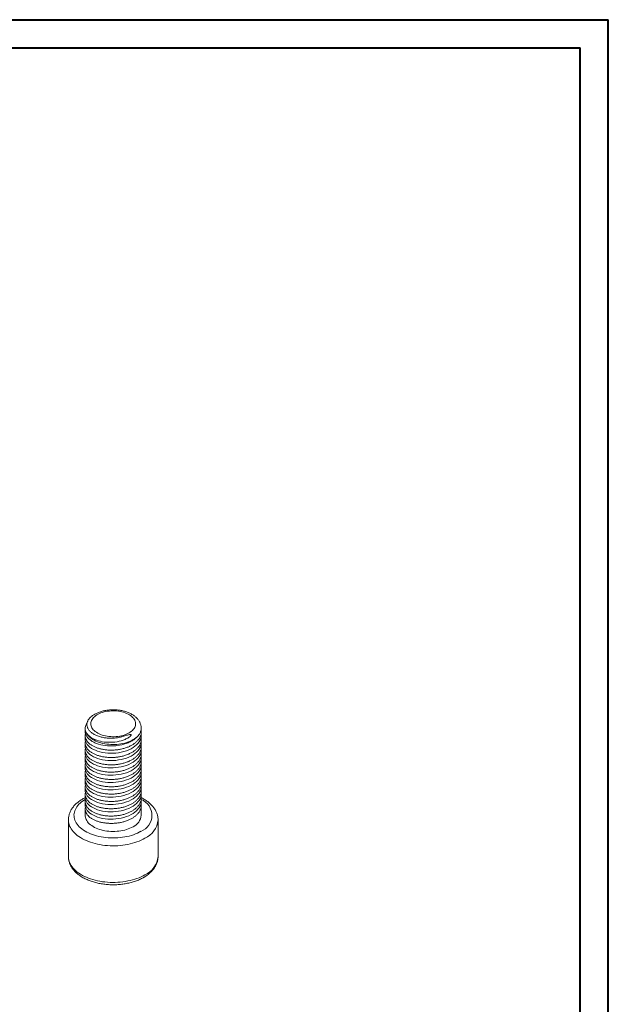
# Model space of a CAD drawing. Header units: millimetres. Extents: x 0 to 210, y 0 to 297.
# Tile 3 of 3: x 105 to 210, y 122 to 297. Entities that reach past the tile are written whole.
import ezdxf

# ---------------------------------------------------------------- set-up
doc = ezdxf.new("R2010")
doc.units = ezdxf.units.MM

msp = doc.modelspace()

# ---------------------------------------------------------------- linework, layer by layer
at = {"color": 7, "linetype": 'Continuous', "lineweight": 40}
for p, q in [((0.08, 297.21), (210.08, 297.21)), ((210.08, 0.21), (210.08, 297.21)), ((210.08, 292.21), (210.08, 297.21)), ((10.08, 292.21), (205.08, 292.21)), ((205.08, 5.21), (205.08, 292.21))]:
    msp.add_line(p, q, dxfattribs=at)
at = {"color": 7, "linetype": 'Continuous', "lineweight": 15}
for p, q in [((116.76, 170.79), (116.76, 170.24)), ((116.76, 169.48), (116.76, 168.94)), ((126.76, 169.59), (126.76, 170.14)), ((126.76, 168.28), (126.76, 168.83)), ((116.76, 168.18), (116.76, 167.63)), ((116.76, 166.87), (116.76, 166.32)), ((126.76, 166.98), (126.76, 167.53)), ((116.76, 165.57), (116.76, 165.02)), ((126.76, 165.67), (126.76, 166.22)), ((116.76, 164.26), (116.76, 163.71)), ((126.76, 164.36), (126.76, 164.91)), ((126.76, 163.06), (126.76, 163.61)), ((116.76, 162.95), (116.76, 162.4)), ((116.76, 161.65), (116.76, 161.1)), ((126.76, 161.75), (126.76, 162.3)), ((116.76, 160.34), (116.76, 159.79)), ((126.76, 160.44), (126.76, 160.99)), ((116.76, 159.03), (116.76, 158.48)), ((126.76, 159.14), (126.76, 159.69)), ((126.76, 157.83), (126.76, 158.38)), ((116.76, 157.73), (116.76, 157.18)), ((116.76, 156.42), (116.76, 155.3)), ((126.76, 155.3), (126.76, 157.07)), ((113.76, 154.48), (113.76, 147.95)), ((129.76, 147.95), (129.76, 154.48))]:
    msp.add_line(p, q, dxfattribs=at)
at = {"color": 7, "linetype": 'Continuous', "lineweight": 15, "flags": 128}
for points in [[(124.59, 169.99), (124.81, 170.13), (125.01, 170.28), (125.19, 170.44), (125.35, 170.6), (125.48, 170.78), (125.59, 170.95), (125.67, 171.14), (125.73, 171.32), (125.75, 171.51), (125.76, 171.7), (125.74, 171.88), (125.69, 172.07), (125.61, 172.25), (125.51, 172.43), (125.38, 172.61), (125.23, 172.77), (125.06, 172.93), (124.86, 173.08), (124.65, 173.23), (124.41, 173.36), (124.16, 173.47), (123.89, 173.58), (123.61, 173.68), (123.31, 173.76), (123, 173.82), (122.69, 173.87), (122.37, 173.91), (122.05, 173.93), (121.72, 173.94), (121.39, 173.93), (121.07, 173.9), (120.75, 173.86), (120.44, 173.81), (120.14, 173.74), (119.84, 173.65), (119.56, 173.56), (119.3, 173.45), (119.05, 173.32), (118.82, 173.19), (118.61, 173.05), (118.42, 172.89), (118.25, 172.73), (118.1, 172.56), (117.98, 172.39), (117.89, 172.21), (117.82, 172.02), (117.78, 171.84), (117.76, 171.65), (117.77, 171.46), (117.81, 171.27), (117.87, 171.09), (117.96, 170.91), (118.07, 170.73), (118.21, 170.56), (118.37, 170.4), (118.56, 170.24), (118.76, 170.1), (118.99, 169.96), (119.23, 169.84), (119.5, 169.72), (119.77, 169.62), (120.06, 169.54), (120.36, 169.46), (120.67, 169.4), (120.99, 169.36), (121.31, 169.33), (121.64, 169.32), (121.96, 169.32), (122.29, 169.34), (122.61, 169.37), (122.93, 169.42), (123.23, 169.48), (123.53, 169.56), (123.82, 169.65), (124.09, 169.75), (124.35, 169.87), (124.59, 169.99)], [(126.35, 169.66), (126.19, 169.47), (126.01, 169.29), (125.8, 169.11), (125.58, 168.94), (125.33, 168.79), (125.06, 168.64), (124.78, 168.51), (124.48, 168.39), (124.16, 168.28), (123.84, 168.18), (123.5, 168.1), (123.15, 168.04), (122.79, 167.99), (122.43, 167.95), (122.07, 167.93), (121.7, 167.92), (121.33, 167.93), (120.97, 167.96), (120.61, 168), (120.26, 168.06), (119.91, 168.13), (119.58, 168.21), (119.25, 168.31), (118.94, 168.43), (118.65, 168.55), (118.37, 168.69), (118.11, 168.84), (117.87, 169), (117.65, 169.17), (117.45, 169.35), (117.28, 169.53), (117.13, 169.73), (117, 169.92), (116.9, 170.13), (116.83, 170.34), (116.78, 170.55)], [(116.76, 155.3), (116.77, 155.17), (116.79, 154.96), (116.85, 154.75), (116.93, 154.55), (117.04, 154.35), (117.17, 154.15), (117.32, 153.97), (117.5, 153.79), (117.7, 153.61), (117.92, 153.45), (118.16, 153.29), (118.42, 153.15), (118.7, 153.01), (118.99, 152.89), (119.3, 152.78), (119.62, 152.69), (119.95, 152.6), (120.29, 152.54), (120.64, 152.48), (121, 152.44), (121.35, 152.42), (121.72, 152.41), (122.08, 152.41), (122.44, 152.44), (122.79, 152.47), (123.14, 152.52), (123.48, 152.59), (123.82, 152.66), (124.14, 152.76), (124.45, 152.86), (124.75, 152.98), (125.03, 153.11), (125.3, 153.25)]]:
    msp.add_lwpolyline(points, dxfattribs=at)
at = {"color": 8, "linetype": 'Continuous', "lineweight": 15, "flags": 128}
for points in [[(116.8, 158.14), (116.66, 158.06), (116.38, 157.88), (116.12, 157.69), (115.87, 157.48), (115.65, 157.27), (115.46, 157.05), (115.28, 156.83), (115.13, 156.6), (115.01, 156.36), (114.91, 156.12), (114.83, 155.88), (114.78, 155.63), (114.76, 155.39), (114.77, 155.14), (114.79, 154.9), (114.85, 154.65), (114.93, 154.41), (115.04, 154.17), (115.17, 153.94), (115.32, 153.71), (115.5, 153.48), (115.71, 153.27), (115.93, 153.06), (116.18, 152.86), (116.45, 152.66), (116.74, 152.48), (117.04, 152.31), (117.37, 152.15), (117.71, 152), (118.06, 151.86), (118.43, 151.74), (118.81, 151.63), (119.21, 151.53), (119.61, 151.45), (120.02, 151.38), (120.43, 151.33), (120.86, 151.29), (121.28, 151.26), (121.71, 151.25), (122.13, 151.26), (122.56, 151.28), (122.98, 151.32), (123.4, 151.37), (123.81, 151.43), (124.22, 151.51), (124.61, 151.6), (125, 151.71), (125.37, 151.83), (125.73, 151.97), (126.07, 152.11), (126.4, 152.27), (126.71, 152.44)], [(127.42, 151.21), (127.08, 151.03), (126.74, 150.86), (126.37, 150.7), (125.99, 150.56), (125.59, 150.43), (125.19, 150.31), (124.77, 150.2), (124.34, 150.11), (123.9, 150.03), (123.46, 149.97), (123.01, 149.92), (122.56, 149.88), (122.1, 149.86), (121.65, 149.86), (121.19, 149.87), (120.73, 149.9), (120.28, 149.94), (119.84, 150), (119.4, 150.07), (118.96, 150.15), (118.54, 150.25), (118.13, 150.36), (117.73, 150.49), (117.34, 150.63), (116.97, 150.78), (116.61, 150.95), (116.27, 151.12), (115.94, 151.31), (115.64, 151.5), (115.36, 151.71), (115.09, 151.93), (114.85, 152.15), (114.63, 152.38), (114.44, 152.62), (114.26, 152.86), (114.12, 153.11), (113.99, 153.37), (113.9, 153.63), (113.83, 153.89), (113.78, 154.15), (113.76, 154.41), (113.76, 154.48)], [(113.76, 147.95), (113.76, 147.88), (113.78, 147.62), (113.83, 147.35), (113.9, 147.09), (113.99, 146.84), (114.12, 146.58), (114.26, 146.33), (114.44, 146.09), (114.63, 145.85), (114.85, 145.62), (115.09, 145.39), (115.36, 145.18), (115.64, 144.97), (115.94, 144.78), (116.27, 144.59), (116.61, 144.41), (116.97, 144.25), (117.34, 144.1), (117.73, 143.96), (118.13, 143.83), (118.54, 143.72), (118.96, 143.62), (119.4, 143.53), (119.84, 143.46), (120.28, 143.41), (120.73, 143.37), (121.19, 143.34), (121.65, 143.33), (122.1, 143.33), (122.56, 143.35), (123.01, 143.39), (123.46, 143.43), (123.9, 143.5), (124.34, 143.58), (124.77, 143.67), (125.19, 143.77), (125.59, 143.89), (125.99, 144.03), (126.37, 144.17), (126.74, 144.33), (127.08, 144.5), (127.42, 144.68)]]:
    msp.add_lwpolyline(points, dxfattribs=at)
at = {"color": 8, "linetype": 'Continuous', "lineweight": 15}
for centre, radius, start, end in [((125.61, 155.29), 3.06, 291.0415, 67.9457), ((125.76, 154.87), 4.02, 294.3273, 354.4536), ((125.76, 148.34), 4.02, 294.3369, 354.343)]:
    msp.add_arc(centre, radius, start, end, dxfattribs=at)
at = {"color": 7, "linetype": 'Continuous', "lineweight": 15}
msp.add_arc((124.3, 155.52), 2.47, 293.8101, 354.8697, dxfattribs=at)
for points, knots in [([(126.73, 171.16), (126.73, 171.18), (126.72, 171.27), (126.68, 171.44), (126.6, 171.67), (126.51, 171.89), (126.39, 172.1), (126.25, 172.31), (126.09, 172.51), (125.91, 172.7), (125.7, 172.89), (125.48, 173.06), (125.24, 173.22), (124.98, 173.38), (124.7, 173.51), (124.41, 173.64), (124.11, 173.75), (123.8, 173.85), (123.48, 173.93), (123.15, 174), (122.82, 174.05), (122.48, 174.09), (122.14, 174.11), (121.8, 174.12), (121.46, 174.12), (121.12, 174.1), (120.78, 174.06), (120.44, 174.01), (120.12, 173.95), (119.79, 173.87), (119.48, 173.77), (119.18, 173.66), (118.88, 173.54), (118.6, 173.4), (118.33, 173.25), (118.08, 173.09), (117.91, 172.96), (117.83, 172.89), (117.82, 172.88)], [0, 0, 0, 0, 0.006107, 0.031969, 0.057979, 0.084265, 0.11094, 0.138093, 0.16578, 0.194017, 0.222772, 0.251969, 0.281502, 0.311257, 0.341126, 0.371016, 0.400865, 0.430646, 0.460349, 0.489975, 0.519532, 0.549033, 0.578495, 0.607936, 0.637374, 0.666826, 0.696308, 0.725839, 0.75544, 0.785127, 0.81492, 0.844829, 0.874862, 0.905014, 0.935266, 0.96557, 0.995827, 1, 1, 1, 1]), ([(117.82, 172.88), (117.76, 172.83), (117.62, 172.71), (117.46, 172.52), (117.31, 172.32), (117.2, 172.11), (117.12, 171.9), (117.08, 171.68), (117.06, 171.46), (117.08, 171.24), (117.14, 171.03), (117.23, 170.81), (117.35, 170.61), (117.5, 170.41), (117.68, 170.22), (117.89, 170.04), (118.13, 169.88), (118.39, 169.72), (118.67, 169.58), (118.97, 169.45), (119.3, 169.34), (119.64, 169.25), (119.99, 169.17), (120.35, 169.11), (120.71, 169.07), (121.07, 169.05), (121.44, 169.04), (121.81, 169.06), (122.18, 169.09), (122.54, 169.14), (122.97, 169.22), (123.44, 169.34), (123.77, 169.47), (123.93, 169.54)], [0, 0, 0, 0, 0.028701, 0.06081, 0.09292, 0.125494, 0.15855, 0.190435, 0.222319, 0.254663, 0.287494, 0.319019, 0.350543, 0.382536, 0.415013, 0.445954, 0.476895, 0.50851, 0.540124, 0.570938, 0.601752, 0.633284, 0.664816, 0.694562, 0.724309, 0.754706, 0.785102, 0.814739, 0.844372, 0.874708, 0.905043, 0.952039, 1, 1, 1, 1]), ([(117.09, 171.74), (117.03, 171.66), (116.9, 171.46), (116.79, 171.14), (116.75, 170.82), (116.77, 170.63), (116.78, 170.55)], [0, 0, 0, 0, 0.227167, 0.515357, 0.798604, 1, 1, 1, 1]), ([(116.81, 169.86), (116.81, 169.85), (116.76, 169.73), (116.75, 169.48), (116.79, 169.14), (116.92, 168.79), (117.13, 168.46), (117.42, 168.14), (117.79, 167.86), (118.21, 167.6), (118.7, 167.38), (119.25, 167.2), (119.84, 167.06), (120.47, 166.96), (121.11, 166.92), (121.76, 166.92), (122.41, 166.97), (123.05, 167.07), (123.68, 167.22), (124.27, 167.42), (124.82, 167.65), (125.31, 167.93), (125.73, 168.24), (126.1, 168.58), (126.39, 168.95), (126.61, 169.34), (126.73, 169.74), (126.78, 170.14), (126.74, 170.4), (126.72, 170.53)], [0, 0, 0, 0, 0.003699, 0.041514, 0.07933, 0.117805, 0.156619, 0.195433, 0.233908, 0.271724, 0.309539, 0.348015, 0.386829, 0.425643, 0.464118, 0.501933, 0.539749, 0.578224, 0.617038, 0.655852, 0.694328, 0.732143, 0.769959, 0.808434, 0.847248, 0.886062, 0.924537, 0.962353, 1, 1, 1, 1]), ([(123.93, 169.54), (124.18, 169.59), (124.41, 169.65), (124.7, 169.7), (124.76, 169.71), (124.85, 169.71), (124.89, 169.71), (124.93, 169.69), (124.94, 169.68), (124.95, 169.65), (124.95, 169.63), (124.94, 169.57), (124.9, 169.53), (124.83, 169.44), (124.8, 169.4), (124.59, 169.22), (124.4, 169.1), (123.99, 168.88), (123.77, 168.78), (123.08, 168.54), (122.58, 168.42), (121.56, 168.31), (121.04, 168.3), (120.05, 168.37), (119.57, 168.46), (118.7, 168.71), (118.3, 168.88), (117.63, 169.28), (117.36, 169.51), (116.96, 170), (116.83, 170.27), (116.78, 170.55)], [0, 0, 0, 0, 0.0625, 0.0625, 0.078125, 0.078125, 0.085938, 0.085938, 0.089844, 0.089844, 0.09375, 0.09375, 0.109375, 0.109375, 0.125, 0.125, 0.1875, 0.1875, 0.25, 0.25, 0.375, 0.375, 0.5, 0.5, 0.625, 0.625, 0.75, 0.75, 0.875, 0.875, 1, 1, 1, 1]), ([(126.35, 169.66), (126.4, 169.74), (126.5, 169.9), (126.62, 170.15), (126.7, 170.4), (126.75, 170.66), (126.76, 170.91), (126.74, 171.08), (126.73, 171.16)], [0, 0, 0, 0, 0.165334, 0.331817, 0.501918, 0.673267, 0.8386, 1, 1, 1, 1]), ([(126.35, 169.66), (126.12, 169.33), (125.8, 169.03), (125.22, 168.64), (125.02, 168.52), (124.57, 168.3), (124.32, 168.2), (123.56, 167.93), (123, 167.8), (122.15, 167.7), (121.87, 167.68), (121.32, 167.67), (121.03, 167.68), (120.19, 167.74), (119.65, 167.84), (118.91, 168.06), (118.68, 168.15), (118.26, 168.34), (118.07, 168.44), (117.53, 168.79), (117.24, 169.06), (116.86, 169.64), (116.76, 169.94), (116.76, 170.24)], [0, 0, 0, 0, 0.125, 0.125, 0.1875, 0.1875, 0.25, 0.25, 0.375, 0.375, 0.4375, 0.4375, 0.5, 0.5, 0.625, 0.625, 0.6875, 0.6875, 0.75, 0.75, 0.875, 0.875, 1, 1, 1, 1]), ([(126.76, 169.59), (126.76, 169.2), (126.63, 168.78), (126.13, 168.02), (125.75, 167.67), (124.84, 167.1), (124.29, 166.85), (123.06, 166.5), (122.4, 166.4), (121.12, 166.35), (120.46, 166.4), (119.23, 166.63), (118.68, 166.82), (117.77, 167.29), (117.39, 167.59), (116.89, 168.24), (116.76, 168.59), (116.76, 168.94)], [0, 0, 0, 0, 0.125, 0.125, 0.25, 0.25, 0.375, 0.375, 0.5, 0.5, 0.625, 0.625, 0.75, 0.75, 0.875, 0.875, 1, 1, 1, 1]), ([(116.81, 168.56), (116.81, 168.55), (116.76, 168.42), (116.75, 168.18), (116.79, 167.83), (116.92, 167.49), (117.13, 167.15), (117.42, 166.84), (117.79, 166.55), (118.21, 166.3), (118.7, 166.07), (119.25, 165.89), (119.84, 165.75), (120.47, 165.65), (121.11, 165.61), (121.76, 165.61), (122.41, 165.66), (123.05, 165.76), (123.68, 165.91), (124.27, 166.11), (124.82, 166.35), (125.31, 166.62), (125.73, 166.93), (126.1, 167.27), (126.39, 167.64), (126.61, 168.03), (126.73, 168.43), (126.78, 168.83), (126.74, 169.08), (126.72, 169.21)], [0, 0, 0, 0, 0.003705, 0.041582, 0.07946, 0.117999, 0.156876, 0.195754, 0.234293, 0.27217, 0.310048, 0.348587, 0.387464, 0.426342, 0.464881, 0.502758, 0.540636, 0.579175, 0.618053, 0.65693, 0.695469, 0.733347, 0.771224, 0.809763, 0.848641, 0.887518, 0.926057, 0.963935, 1, 1, 1, 1]), ([(126.76, 168.28), (126.76, 167.89), (126.63, 167.48), (126.13, 166.71), (125.75, 166.36), (124.84, 165.79), (124.29, 165.55), (123.06, 165.2), (122.4, 165.09), (121.12, 165.04), (120.46, 165.09), (119.23, 165.33), (118.68, 165.52), (117.77, 165.99), (117.39, 166.28), (116.89, 166.93), (116.76, 167.29), (116.76, 167.63)], [0, 0, 0, 0, 0.125, 0.125, 0.25, 0.25, 0.375, 0.375, 0.5, 0.5, 0.625, 0.625, 0.75, 0.75, 0.875, 0.875, 1, 1, 1, 1]), ([(116.81, 167.25), (116.81, 167.24), (116.76, 167.12), (116.75, 166.87), (116.79, 166.52), (116.92, 166.18), (117.13, 165.85), (117.42, 165.53), (117.79, 165.24), (118.21, 164.99), (118.7, 164.77), (119.25, 164.58), (119.84, 164.44), (120.47, 164.35), (121.11, 164.3), (121.76, 164.3), (122.41, 164.35), (123.05, 164.46), (123.68, 164.61), (124.27, 164.8), (124.82, 165.04), (125.31, 165.32), (125.73, 165.62), (126.1, 165.97), (126.39, 166.34), (126.61, 166.73), (126.73, 167.12), (126.78, 167.52), (126.74, 167.78), (126.72, 167.9)], [0, 0, 0, 0, 0.003705, 0.041582, 0.07946, 0.117999, 0.156876, 0.195754, 0.234293, 0.27217, 0.310048, 0.348587, 0.387464, 0.426342, 0.464881, 0.502758, 0.540636, 0.579175, 0.618053, 0.65693, 0.695469, 0.733347, 0.771224, 0.809763, 0.848641, 0.887518, 0.926057, 0.963935, 1, 1, 1, 1]), ([(126.76, 166.98), (126.76, 166.58), (126.63, 166.17), (126.13, 165.41), (125.75, 165.06), (124.84, 164.49), (124.29, 164.24), (123.06, 163.89), (122.4, 163.79), (121.12, 163.74), (120.46, 163.78), (119.23, 164.02), (118.68, 164.21), (117.77, 164.68), (117.39, 164.97), (116.89, 165.62), (116.76, 165.98), (116.76, 166.32)], [0, 0, 0, 0, 0.125, 0.125, 0.25, 0.25, 0.375, 0.375, 0.5, 0.5, 0.625, 0.625, 0.75, 0.75, 0.875, 0.875, 1, 1, 1, 1]), ([(116.81, 165.94), (116.81, 165.93), (116.76, 165.81), (116.75, 165.56), (116.79, 165.22), (116.92, 164.87), (117.13, 164.54), (117.42, 164.23), (117.79, 163.94), (118.21, 163.68), (118.7, 163.46), (119.25, 163.28), (119.84, 163.14), (120.47, 163.04), (121.11, 163), (121.76, 163), (122.41, 163.05), (123.05, 163.15), (123.68, 163.3), (124.27, 163.5), (124.82, 163.73), (125.31, 164.01), (125.73, 164.32), (126.1, 164.66), (126.39, 165.03), (126.61, 165.42), (126.73, 165.82), (126.78, 166.21), (126.74, 166.47), (126.72, 166.6)], [0, 0, 0, 0, 0.003705, 0.041582, 0.07946, 0.117999, 0.156876, 0.195754, 0.234293, 0.27217, 0.310048, 0.348587, 0.387464, 0.426342, 0.464881, 0.502758, 0.540636, 0.579175, 0.618053, 0.65693, 0.695469, 0.733347, 0.771224, 0.809763, 0.848641, 0.887518, 0.926057, 0.963935, 1, 1, 1, 1]), ([(126.76, 165.67), (126.76, 165.28), (126.63, 164.86), (126.13, 164.1), (125.75, 163.75), (124.84, 163.18), (124.29, 162.93), (123.06, 162.58), (122.4, 162.48), (121.12, 162.43), (120.46, 162.48), (119.23, 162.71), (118.68, 162.9), (117.77, 163.37), (117.39, 163.67), (116.89, 164.32), (116.76, 164.67), (116.76, 165.02)], [0, 0, 0, 0, 0.125, 0.125, 0.25, 0.25, 0.375, 0.375, 0.5, 0.5, 0.625, 0.625, 0.75, 0.75, 0.875, 0.875, 1, 1, 1, 1]), ([(116.81, 164.64), (116.81, 164.63), (116.76, 164.5), (116.75, 164.26), (116.79, 163.91), (116.92, 163.57), (117.13, 163.23), (117.42, 162.92), (117.79, 162.63), (118.21, 162.38), (118.7, 162.15), (119.25, 161.97), (119.84, 161.83), (120.47, 161.74), (121.11, 161.69), (121.76, 161.69), (122.41, 161.74), (123.05, 161.84), (123.68, 161.99), (124.27, 162.19), (124.82, 162.43), (125.31, 162.7), (125.73, 163.01), (126.1, 163.35), (126.39, 163.72), (126.61, 164.11), (126.73, 164.51), (126.78, 164.91), (126.74, 165.16), (126.72, 165.29)], [0, 0, 0, 0, 0.003705, 0.041582, 0.07946, 0.117999, 0.156876, 0.195754, 0.234293, 0.27217, 0.310048, 0.348587, 0.387464, 0.426342, 0.464881, 0.502758, 0.540636, 0.579175, 0.618053, 0.65693, 0.695469, 0.733347, 0.771224, 0.809763, 0.848641, 0.887518, 0.926057, 0.963935, 1, 1, 1, 1]), ([(126.76, 164.36), (126.76, 163.97), (126.63, 163.56), (126.13, 162.79), (125.75, 162.44), (124.84, 161.87), (124.29, 161.63), (123.06, 161.28), (122.4, 161.17), (121.12, 161.12), (120.46, 161.17), (119.23, 161.41), (118.68, 161.6), (117.77, 162.07), (117.39, 162.36), (116.89, 163.01), (116.76, 163.37), (116.76, 163.71)], [0, 0, 0, 0, 0.125, 0.125, 0.25, 0.25, 0.375, 0.375, 0.5, 0.5, 0.625, 0.625, 0.75, 0.75, 0.875, 0.875, 1, 1, 1, 1]), ([(116.81, 163.33), (116.81, 163.32), (116.76, 163.2), (116.75, 162.95), (116.79, 162.6), (116.92, 162.26), (117.13, 161.93), (117.42, 161.61), (117.79, 161.33), (118.21, 161.07), (118.7, 160.85), (119.25, 160.66), (119.84, 160.52), (120.47, 160.43), (121.11, 160.38), (121.76, 160.38), (122.41, 160.43), (123.05, 160.54), (123.68, 160.69), (124.27, 160.88), (124.82, 161.12), (125.31, 161.4), (125.73, 161.7), (126.1, 162.05), (126.39, 162.42), (126.61, 162.81), (126.73, 163.21), (126.78, 163.6), (126.74, 163.86), (126.72, 163.98)], [0, 0, 0, 0, 0.003705, 0.041582, 0.07946, 0.117999, 0.156876, 0.195754, 0.234293, 0.27217, 0.310048, 0.348587, 0.387464, 0.426342, 0.464881, 0.502758, 0.540636, 0.579175, 0.618053, 0.65693, 0.695469, 0.733347, 0.771224, 0.809763, 0.848641, 0.887518, 0.926057, 0.963935, 1, 1, 1, 1]), ([(126.76, 163.06), (126.76, 162.66), (126.63, 162.25), (126.13, 161.49), (125.75, 161.14), (124.84, 160.57), (124.29, 160.32), (123.06, 159.97), (122.4, 159.87), (121.12, 159.82), (120.46, 159.86), (119.23, 160.1), (118.68, 160.29), (117.77, 160.76), (117.39, 161.05), (116.89, 161.71), (116.76, 162.06), (116.76, 162.4)], [0, 0, 0, 0, 0.125, 0.125, 0.25, 0.25, 0.375, 0.375, 0.5, 0.5, 0.625, 0.625, 0.75, 0.75, 0.875, 0.875, 1, 1, 1, 1]), ([(116.81, 162.02), (116.81, 162.01), (116.76, 161.89), (116.75, 161.65), (116.79, 161.3), (116.92, 160.95), (117.13, 160.62), (117.42, 160.31), (117.79, 160.02), (118.21, 159.76), (118.7, 159.54), (119.25, 159.36), (119.84, 159.22), (120.47, 159.12), (121.11, 159.08), (121.76, 159.08), (122.41, 159.13), (123.05, 159.23), (123.68, 159.38), (124.27, 159.58), (124.82, 159.82), (125.31, 160.09), (125.73, 160.4), (126.1, 160.74), (126.39, 161.11), (126.61, 161.5), (126.73, 161.9), (126.78, 162.29), (126.74, 162.55), (126.72, 162.68)], [0, 0, 0, 0, 0.003705, 0.041582, 0.07946, 0.117999, 0.156876, 0.195754, 0.234293, 0.27217, 0.310048, 0.348587, 0.387464, 0.426342, 0.464881, 0.502758, 0.540636, 0.579175, 0.618053, 0.65693, 0.695469, 0.733347, 0.771224, 0.809763, 0.848641, 0.887518, 0.926057, 0.963935, 1, 1, 1, 1]), ([(126.76, 161.75), (126.76, 161.36), (126.63, 160.95), (126.13, 160.18), (125.75, 159.83), (124.84, 159.26), (124.29, 159.01), (123.06, 158.66), (122.4, 158.56), (121.12, 158.51), (120.46, 158.56), (119.23, 158.79), (118.68, 158.98), (117.77, 159.45), (117.39, 159.75), (116.89, 160.4), (116.76, 160.75), (116.76, 161.1)], [0, 0, 0, 0, 0.125, 0.125, 0.25, 0.25, 0.375, 0.375, 0.5, 0.5, 0.625, 0.625, 0.75, 0.75, 0.875, 0.875, 1, 1, 1, 1]), ([(116.81, 160.72), (116.81, 160.71), (116.76, 160.58), (116.75, 160.34), (116.79, 159.99), (116.92, 159.65), (117.13, 159.31), (117.42, 159), (117.79, 158.71), (118.21, 158.46), (118.7, 158.23), (119.25, 158.05), (119.84, 157.91), (120.47, 157.82), (121.11, 157.77), (121.76, 157.77), (122.41, 157.82), (123.05, 157.92), (123.68, 158.07), (124.27, 158.27), (124.82, 158.51), (125.31, 158.78), (125.73, 159.09), (126.1, 159.43), (126.39, 159.8), (126.61, 160.19), (126.73, 160.59), (126.78, 160.99), (126.74, 161.25), (126.72, 161.37)], [0, 0, 0, 0, 0.003705, 0.041582, 0.07946, 0.117999, 0.156876, 0.195754, 0.234293, 0.27217, 0.310048, 0.348587, 0.387464, 0.426342, 0.464881, 0.502758, 0.540636, 0.579175, 0.618053, 0.65693, 0.695469, 0.733347, 0.771224, 0.809763, 0.848641, 0.887518, 0.926057, 0.963935, 1, 1, 1, 1]), ([(126.76, 160.44), (126.76, 160.05), (126.63, 159.64), (126.13, 158.88), (125.75, 158.52), (124.84, 157.95), (124.29, 157.71), (123.06, 157.36), (122.4, 157.26), (121.12, 157.2), (120.46, 157.25), (119.23, 157.49), (118.68, 157.68), (117.77, 158.15), (117.39, 158.44), (116.89, 159.09), (116.76, 159.45), (116.76, 159.79)], [0, 0, 0, 0, 0.125, 0.125, 0.25, 0.25, 0.375, 0.375, 0.5, 0.5, 0.625, 0.625, 0.75, 0.75, 0.875, 0.875, 1, 1, 1, 1]), ([(116.81, 159.41), (116.81, 159.4), (116.76, 159.28), (116.75, 159.03), (116.79, 158.68), (116.92, 158.34), (117.13, 158.01), (117.42, 157.69), (117.79, 157.41), (118.21, 157.15), (118.7, 156.93), (119.25, 156.74), (119.84, 156.6), (120.47, 156.51), (121.11, 156.46), (121.76, 156.47), (122.41, 156.52), (123.05, 156.62), (123.68, 156.77), (124.27, 156.96), (124.82, 157.2), (125.31, 157.48), (125.73, 157.78), (126.1, 158.13), (126.39, 158.5), (126.61, 158.89), (126.73, 159.29), (126.78, 159.68), (126.74, 159.94), (126.72, 160.06)], [0, 0, 0, 0, 0.003705, 0.041582, 0.07946, 0.117999, 0.156876, 0.195754, 0.234293, 0.27217, 0.310048, 0.348587, 0.387464, 0.426342, 0.464881, 0.502758, 0.540636, 0.579175, 0.618053, 0.65693, 0.695469, 0.733347, 0.771224, 0.809763, 0.848641, 0.887518, 0.926057, 0.963935, 1, 1, 1, 1]), ([(116.77, 158.44), (116.71, 158.41), (116.53, 158.33), (116.26, 158.18), (115.94, 157.98), (115.65, 157.77), (115.37, 157.55), (115.11, 157.32), (114.87, 157.08), (114.65, 156.84), (114.45, 156.58), (114.28, 156.31), (114.13, 156.04), (114.01, 155.77), (113.91, 155.49), (113.84, 155.21), (113.79, 154.93), (113.76, 154.69), (113.76, 154.54), (113.76, 154.48)], [0, 0, 0, 0, 0.0325311, 0.0969648, 0.1614746, 0.2260023, 0.2904624, 0.3547553, 0.4187598, 0.4823402, 0.545359, 0.6076937, 0.6692544, 0.7299976, 0.7899333, 0.8491244, 0.90768, 0.9657451, 1, 1, 1, 1]), ([(126.76, 159.14), (126.76, 158.74), (126.63, 158.33), (126.13, 157.57), (125.75, 157.22), (124.84, 156.65), (124.29, 156.4), (123.06, 156.05), (122.4, 155.95), (121.12, 155.9), (120.46, 155.94), (119.23, 156.18), (118.68, 156.37), (117.77, 156.84), (117.39, 157.14), (116.89, 157.79), (116.76, 158.14), (116.76, 158.48)], [0, 0, 0, 0, 0.125, 0.125, 0.25, 0.25, 0.375, 0.375, 0.5, 0.5, 0.625, 0.625, 0.75, 0.75, 0.875, 0.875, 1, 1, 1, 1]), ([(116.81, 158.11), (116.81, 158.09), (116.76, 157.97), (116.75, 157.73), (116.79, 157.38), (116.92, 157.03), (117.13, 156.7), (117.42, 156.39), (117.79, 156.1), (118.21, 155.84), (118.7, 155.62), (119.25, 155.44), (119.84, 155.3), (120.47, 155.2), (121.11, 155.16), (121.76, 155.16), (122.41, 155.21), (123.05, 155.31), (123.68, 155.46), (124.27, 155.66), (124.82, 155.9), (125.31, 156.17), (125.73, 156.48), (126.1, 156.82), (126.39, 157.19), (126.61, 157.58), (126.73, 157.98), (126.78, 158.37), (126.74, 158.63), (126.72, 158.76)], [0, 0, 0, 0, 0.003705, 0.041582, 0.07946, 0.117999, 0.156876, 0.195754, 0.234293, 0.27217, 0.310048, 0.348587, 0.387464, 0.426342, 0.464881, 0.502758, 0.540636, 0.579175, 0.618053, 0.65693, 0.695469, 0.733347, 0.771224, 0.809763, 0.848641, 0.887518, 0.926057, 0.963935, 1, 1, 1, 1]), ([(129.76, 154.49), (129.76, 154.56), (129.76, 154.72), (129.73, 154.97), (129.67, 155.25), (129.6, 155.52), (129.5, 155.79), (129.38, 156.06), (129.24, 156.32), (129.07, 156.57), (128.88, 156.82), (128.67, 157.06), (128.44, 157.3), (128.19, 157.53), (127.91, 157.74), (127.62, 157.95), (127.31, 158.15), (127.02, 158.31), (126.83, 158.41), (126.75, 158.44)], [0, 0, 0, 0, 0.042792, 0.100385, 0.15804, 0.21594, 0.274252, 0.333121, 0.392656, 0.452927, 0.513956, 0.575718, 0.638148, 0.701144, 0.764589, 0.828361, 0.892347, 0.956449, 1, 1, 1, 1]), ([(126.76, 157.83), (126.76, 157.44), (126.63, 157.03), (126.13, 156.26), (125.75, 155.91), (124.84, 155.34), (124.29, 155.09), (123.06, 154.74), (122.4, 154.64), (121.12, 154.59), (120.46, 154.64), (119.23, 154.87), (118.68, 155.06), (117.77, 155.53), (117.39, 155.83), (116.89, 156.48), (116.76, 156.83), (116.76, 157.18)], [0, 0, 0, 0, 0.125, 0.125, 0.25, 0.25, 0.375, 0.375, 0.5, 0.5, 0.625, 0.625, 0.75, 0.75, 0.875, 0.875, 1, 1, 1, 1]), ([(116.81, 156.8), (116.81, 156.79), (116.76, 156.66), (116.75, 156.42), (116.79, 156.07), (116.92, 155.73), (117.13, 155.39), (117.42, 155.08), (117.79, 154.79), (118.21, 154.54), (118.7, 154.32), (119.25, 154.13), (119.84, 153.99), (120.47, 153.9), (121.11, 153.85), (121.76, 153.85), (122.41, 153.9), (123.05, 154), (123.68, 154.15), (124.27, 154.35), (124.82, 154.59), (125.31, 154.86), (125.73, 155.17), (126.1, 155.51), (126.39, 155.88), (126.61, 156.27), (126.73, 156.67), (126.78, 157.07), (126.74, 157.33), (126.72, 157.45)], [0, 0, 0, 0, 0.003705, 0.041582, 0.07946, 0.117999, 0.156876, 0.195754, 0.234293, 0.27217, 0.310048, 0.348587, 0.387464, 0.426342, 0.464881, 0.502758, 0.540636, 0.579175, 0.618053, 0.65693, 0.695469, 0.733347, 0.771224, 0.809763, 0.848641, 0.887518, 0.926057, 0.963935, 1, 1, 1, 1]), ([(113.76, 147.95), (113.76, 147.91), (113.76, 147.78), (113.78, 147.56), (113.82, 147.28), (113.89, 147.01), (113.98, 146.74), (114.09, 146.47), (114.23, 146.21), (114.38, 145.95), (114.56, 145.7), (114.77, 145.45), (114.99, 145.21), (115.24, 144.98), (115.5, 144.76), (115.79, 144.55), (116.09, 144.35), (116.41, 144.16), (116.74, 143.99), (117.09, 143.82), (117.45, 143.67), (117.83, 143.53), (118.22, 143.41), (118.61, 143.3), (119.02, 143.2), (119.43, 143.12), (119.85, 143.04), (120.27, 142.99), (120.7, 142.95), (121.13, 142.92), (121.56, 142.9), (121.99, 142.91), (122.42, 142.92), (122.85, 142.95), (123.28, 142.99), (123.7, 143.05), (124.12, 143.12), (124.53, 143.21), (124.94, 143.3), (125.33, 143.42), (125.72, 143.54), (126.09, 143.68), (126.45, 143.83), (126.8, 144), (127.05, 144.13), (127.18, 144.21), (127.21, 144.22)], [0, 0, 0, 0, 0.008573, 0.030153, 0.051732, 0.073378, 0.095154, 0.11712, 0.139321, 0.161791, 0.184542, 0.207575, 0.230868, 0.254389, 0.278095, 0.301942, 0.325883, 0.349882, 0.373905, 0.397923, 0.42192, 0.445888, 0.469822, 0.49372, 0.517582, 0.541412, 0.565214, 0.588991, 0.612748, 0.636492, 0.660226, 0.683958, 0.707692, 0.731432, 0.755184, 0.778955, 0.802748, 0.826571, 0.850428, 0.874324, 0.898264, 0.92225, 0.946284, 0.970365, 0.993175, 1, 1, 1, 1]), ([(127.21, 144.22), (127.27, 144.26), (127.43, 144.35), (127.69, 144.52), (127.98, 144.73), (128.25, 144.96), (128.51, 145.19), (128.74, 145.44), (128.95, 145.69), (129.13, 145.95), (129.3, 146.21), (129.44, 146.49), (129.55, 146.76), (129.64, 147.04), (129.71, 147.32), (129.74, 147.6), (129.76, 147.81), (129.76, 147.93), (129.76, 147.95)], [0, 0, 0, 0, 0.037686, 0.1081748, 0.1787009, 0.2491147, 0.3192977, 0.3891101, 0.4584009, 0.5270238, 0.5948561, 0.6618176, 0.7278825, 0.7930843, 0.8575121, 0.9213017, 0.9846232, 1, 1, 1, 1])]:
    msp.add_open_spline(points, degree=3, knots=knots, dxfattribs=at)

doc.saveas('drawing.dxf')
